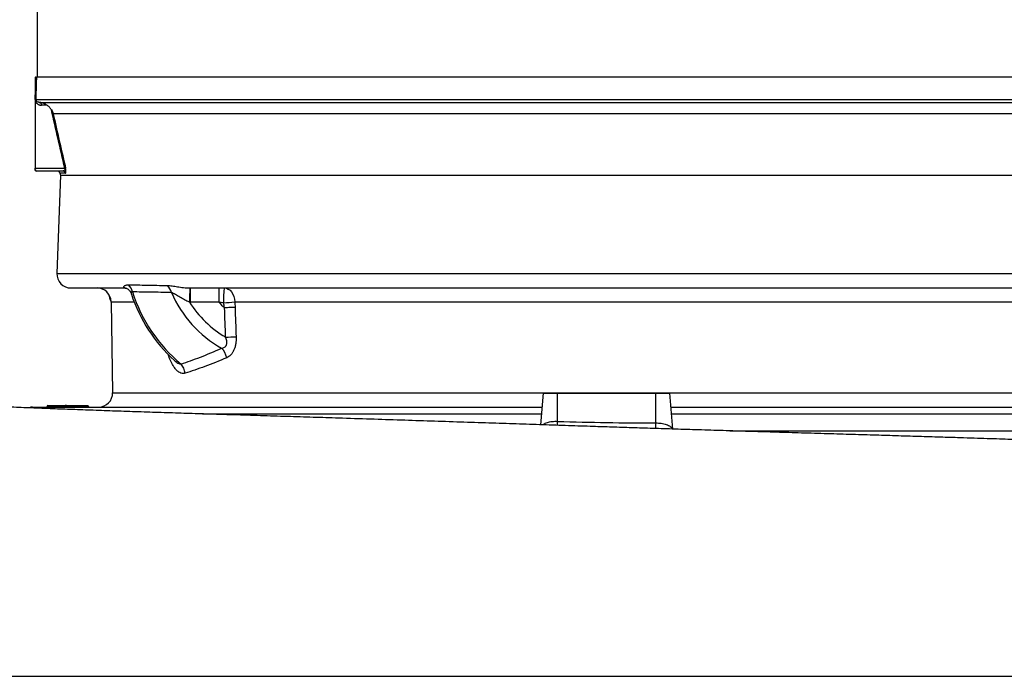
# Model space of a CAD drawing. Header units: millimetres. Extents: x 604 to 3406, y 253 to 3684.
# Tile 12 of 17: x 2325 to 3028, y 666 to 1135. Entities that reach past the tile are written whole.
import ezdxf

# ---------------------------------------------------------------- set-up
doc = ezdxf.new("R2010")
doc.units = ezdxf.units.MM

msp = doc.modelspace()

# ---------------------------------------------------------------- linework, layer by layer
at = {"color": 7, "linetype": 'Continuous', "lineweight": 25}
for p, q in [((2337.67, 2897.51), (2337.67, 1093.51)), ((2336.17, 1093.51), (2336.17, 1028.51)), ((2336.48, 1093.51), (2336.17, 1093.51)), ((3121.28, 1093.51), (2337.06, 1093.51)), ((2336.75, 1077.54), (3121.59, 1077.54)), ((2339.03, 1075.51), (3119.3, 1075.51)), ((2344.63, 1073.51), (2340.66, 1073.51)), ((3109.27, 1067.43), (2349.06, 1067.43)), ((2336.17, 1028.51), (2357.3, 1028.51)), ((2336.17, 1027.31), (2336.17, 1028.51)), ((2336.17, 1026.86), (2336.17, 1027.31)), ((2355.79, 1026.51), (2337.3, 1026.51)), ((2354.17, 1023.51), (2351.72, 953.35)), ((2353.9, 1024.88), (2354.17, 1023.51)), ((2354.17, 1023.51), (3096.45, 1023.51)), ((2361.71, 943.01), (2400.32, 943.01)), ((2446.93, 943.01), (3096.62, 943.01)), ((2390.36, 933.18), (2391.49, 868.18)), ((2697.18, 845.33), (2699.17, 868.01)), ((2699.17, 868.01), (2709.17, 868.01)), ((2709.17, 868.01), (2779.17, 868.01)), ((2709.17, 847.79), (2709.17, 868.01)), ((2779.17, 846.68), (2779.17, 868.01)), ((2779.17, 868.01), (2789.17, 868.01)), ((2791.42, 842.27), (2789.17, 868.01)), ((2334.38, 858.01), (2698.29, 858.01)), ((2357.42, 858.51), (2344.92, 858.51)), ((2345.17, 859.01), (2357.67, 859.01)), ((2358.17, 858.51), (2357.42, 858.51)), ((2358.67, 859.01), (2357.67, 859.01)), ((2358.67, 858.51), (2358.17, 858.51)), ((2358.67, 859.01), (2358.67, 858.51)), ((2358.67, 859.01), (2373.67, 859.01)), ((2358.67, 858.51), (2358.67, 858.01)), ((2373.67, 858.51), (2358.67, 858.51)), ((2373.67, 859.01), (2373.67, 858.51)), ((2373.67, 858.51), (2373.67, 858.01)), ((2374.17, 858.51), (2373.67, 858.51)), ((2790.04, 858.01), (3102.33, 858.01)), ((2832.09, 841.01), (3100.85, 841.01))]:
    msp.add_line(p, q, dxfattribs=at)
at = {"color": 1, "linetype": 'Continuous', "lineweight": 25}
for p, q in [((2357.74, 1024.88), (2353.9, 1024.88)), ((2351.72, 953.35), (3106.62, 953.35)), ((2390.36, 933.18), (2406.83, 933.18)), ((2478.67, 933.18), (3067.98, 933.18)), ((2391.49, 868.18), (3066.85, 868.18)), ((2344.92, 858.51), (2344.67, 858.51)), ((2455.76, 853.09), (2697.86, 853.09)), ((2790.47, 853.09), (3101.9, 853.09))]:
    msp.add_line(p, q, dxfattribs=at)
at = {"color": 7, "linetype": 'Continuous', "lineweight": 25, "flags": 128}
for points in [[(2336.17, 1077.58), (2336.31, 1084.53), (2336.48, 1093.51)], [(2337.06, 1093.51), (2336.98, 1089.51), (2336.75, 1077.54)], [(2471.27, 943.01), (2471.15, 942.8), (2471.03, 942.18), (2470.92, 941.19), (2470.83, 939.85), (2470.75, 938.23), (2470.7, 936.39), (2470.67, 934.41), (2470.66, 932.38)], [(2471.27, 943.01), (2472.7, 942.82), (2474.07, 942.26), (2475.34, 941.36), (2476.46, 940.14), (2477.38, 938.65), (2478.07, 936.95), (2478.5, 935.11), (2478.67, 933.18)], [(2478.89, 929.17), (2478.14, 929.13), (2477.32, 929.1), (2476.43, 929.06), (2475.49, 929.02), (2474.5, 928.98), (2473.48, 928.94), (2472.44, 928.9), (2471.39, 928.86)], [(2344.92, 858.51), (2344.91, 858.41), (2344.9, 858.31), (2344.88, 858.23), (2344.84, 858.15), (2344.81, 858.09), (2344.76, 858.04), (2344.72, 858.02), (2344.67, 858.01)], [(2345.17, 859.01), (2345.12, 859), (2345.07, 858.97), (2345.03, 858.92), (2344.99, 858.86), (2344.96, 858.78), (2344.94, 858.7), (2344.92, 858.6), (2344.92, 858.51)], [(2357.42, 858.51), (2357.41, 858.41), (2357.4, 858.31), (2357.38, 858.23), (2357.34, 858.15), (2357.31, 858.09), (2357.26, 858.04), (2357.22, 858.02), (2357.17, 858.01)], [(2357.67, 859.01), (2357.62, 859), (2357.57, 858.97), (2357.53, 858.92), (2357.49, 858.86), (2357.46, 858.78), (2357.44, 858.7), (2357.42, 858.6), (2357.42, 858.51)]]:
    msp.add_lwpolyline(points, dxfattribs=at)
at = {"color": 1, "linetype": 'Continuous', "lineweight": 25, "flags": 128}
for points in [[(2709.08, 844.89), (2709.11, 845.9), (2709.17, 847.79)], [(2779.16, 842.58), (2779.16, 843.05), (2779.17, 844.81), (2779.17, 846.68)]]:
    msp.add_lwpolyline(points, dxfattribs=at)
at = {"color": 7, "linetype": 'Continuous', "lineweight": 25}
for centre, radius, start, end in [((2336.04, 1070.68), 6.9, 84.13494, 88.93021), ((2338.7, 1073.68), 1.97, 354.79053, 64.32572), ((2337.4, 1027.84), 1.34, 203.36247, 265.82861), ((2337.3, 1028.51), 2, 235.42796, 270), ((2351.94, 1024.51), 2, 10.88553, 90), ((2355.79, 1024.52), 1.99, 10.52958, 89.77731), ((2356.95, 1029.55), 1.1, 288.69251, 322.74311), ((2361.71, 953.01), 10, 178, 270), ((2380.36, 933.01), 10, 1, 90), ((2395.75, 938), 10.16, 12.39771, 45.66962), ((2423.76, 937.56), 9.9, 12.83307, 46.71156), ((2618.29, 933.23), 171.93, 176.73971, 180.10557), ((2613.52, 935.45), 166.76, 177.40269, 180.8726), ((2660.59, 935.43), 193.37, 177.75574, 180.75585), ((2510.66, 973.51), 111.39, 198.21829, 227.6156), ((2510.66, 973.51), 110.15, 197.60957, 230.33554), ((2510.66, 973.51), 84.29, 203.59936, 240.62159), ((2510.66, 973.51), 76.04, 212.26614, 239.60232), ((2510.66, 973.51), 59.46, 223.09434, 228.66491), ((2461.82, 1060.68), 128.61, 273.94102, 277.5254), ((2454.76, 1386.77), 479.17, 272.08358, 272.97696), ((2459.94, 890.73), 13.21, 10.71512, 44.86443), ((2431.55, 880.96), 11.73, 5.76889, 41.36261), ((2381.49, 868.01), 10, 270, 1), ((2334.38, 853.01), 5, 90, 117.25933), ((2344.17, 858.51), 0.5, 270, 0), ((2345.17, 858.51), 0.5, 90, 180), ((2357.67, 858.51), 0.5, 0, 90), ((2358.67, 858.51), 0.5, 180, 270), ((2373.67, 858.51), 0.5, 0, 90), ((2374.67, 858.51), 0.5, 180, 270)]:
    msp.add_arc(centre, radius, start, end, dxfattribs=at)
for points, knots in [([(2336.48, 1093.51), (2336.64, 1093.51), (2336.77, 1093.51), (2336.97, 1093.51), (2337.03, 1093.51), (2337.06, 1093.51)], [0, 0, 0, 0, 0.5, 0.5, 1, 1, 1, 1]), ([(2336.17, 1077.58), (2336.17, 1077.4), (2336.18, 1077.23), (2336.22, 1076.89), (2336.25, 1076.72), (2336.34, 1076.39), (2336.4, 1076.24), (2336.52, 1075.94), (2336.59, 1075.8), (2336.83, 1075.39), (2337, 1075.16), (2337.4, 1074.74), (2337.61, 1074.56), (2338.04, 1074.24), (2338.27, 1074.11), (2338.73, 1073.88), (2338.97, 1073.79), (2339.44, 1073.65), (2339.68, 1073.59), (2340.17, 1073.52), (2340.41, 1073.51), (2340.66, 1073.51)], [0, 0, 0, 0, 0.0625, 0.0625, 0.125, 0.125, 0.1875, 0.1875, 0.25, 0.25, 0.375, 0.375, 0.5, 0.5, 0.625, 0.625, 0.75, 0.75, 0.875, 0.875, 1, 1, 1, 1]), ([(2339.03, 1075.51), (2338.81, 1075.53), (2338.59, 1075.56), (2338.16, 1075.69), (2337.94, 1075.78), (2337.62, 1075.97), (2337.52, 1076.05), (2337.31, 1076.22), (2337.21, 1076.33), (2337.02, 1076.57), (2336.93, 1076.71), (2336.83, 1076.98), (2336.8, 1077.08), (2336.75, 1077.3), (2336.74, 1077.42), (2336.75, 1077.54)], [0, 0, 0, 0, 0.25, 0.25, 0.5, 0.5, 0.625, 0.625, 0.75, 0.75, 0.875, 0.875, 0.9375, 0.9375, 1, 1, 1, 1]), ([(2344.63, 1073.51), (2343.96, 1073.95), (2343.2, 1074.38), (2341.92, 1074.89), (2341.46, 1075.05), (2340.77, 1075.23), (2340.53, 1075.29), (2340.17, 1075.36), (2340.05, 1075.38), (2339.8, 1075.42), (2339.68, 1075.44), (2339.55, 1075.46)], [0, 0, 0, 0, 0.5, 0.5, 0.75, 0.75, 0.875, 0.875, 0.9375, 0.9375, 1, 1, 1, 1]), ([(2347.82, 1070.25), (2347.38, 1070.96), (2346.88, 1071.57), (2346.08, 1072.37), (2345.8, 1072.62), (2345.23, 1073.09), (2344.93, 1073.31), (2344.63, 1073.51)], [0, 0, 0, 0, 0.5, 0.5, 0.75, 0.75, 1, 1, 1, 1]), ([(2347.82, 1070.25), (2348.1, 1069.79), (2348.34, 1069.33), (2348.65, 1068.63), (2348.74, 1068.39), (2348.92, 1067.92), (2348.99, 1067.68), (2349.06, 1067.43)], [0, 0, 0, 0, 0.5, 0.5, 0.75, 0.75, 1, 1, 1, 1]), ([(2357.3, 1028.51), (2357.35, 1028.4), (2357.39, 1028.29), (2357.45, 1028.06), (2357.47, 1027.94), (2357.47, 1027.72), (2357.46, 1027.63), (2357.42, 1027.46), (2357.4, 1027.39), (2357.31, 1027.19), (2357.24, 1027.09), (2357.09, 1026.93), (2357, 1026.86), (2356.75, 1026.69), (2356.56, 1026.62), (2356.19, 1026.53), (2355.99, 1026.51), (2355.79, 1026.51)], [0, 0, 0, 0, 0.0625, 0.0625, 0.125, 0.125, 0.1875, 0.1875, 0.25, 0.25, 0.375, 0.375, 0.5, 0.5, 0.75, 0.75, 1, 1, 1, 1]), ([(2357.74, 1024.88), (2357.83, 1024.88), (2357.92, 1024.94), (2358.03, 1025.14), (2358.06, 1025.22), (2358.11, 1025.43), (2358.14, 1025.56), (2358.17, 1025.87), (2358.18, 1026.05), (2358.18, 1026.47), (2358.17, 1026.71), (2358.13, 1027.13), (2358.11, 1027.28), (2358.07, 1027.58), (2358.05, 1027.74), (2358, 1028.07), (2357.97, 1028.23), (2357.9, 1028.56), (2357.87, 1028.72), (2357.83, 1028.88)], [0, 0, 0, 0, 0.25, 0.25, 0.375, 0.375, 0.5, 0.5, 0.625, 0.625, 0.75, 0.75, 0.8125, 0.8125, 0.875, 0.875, 0.9375, 0.9375, 1, 1, 1, 1]), ([(2400.32, 943.01), (2400.05, 943.01), (2399.85, 943.06), (2399.56, 943.21), (2399.47, 943.32), (2399.38, 943.56), (2399.38, 943.7), (2399.46, 943.98), (2399.55, 944.12), (2399.79, 944.41), (2399.95, 944.55), (2400.34, 944.8), (2400.57, 944.91), (2401.11, 945.09), (2401.41, 945.16), (2402.08, 945.25), (2402.45, 945.27), (2402.84, 945.27)], [0, 0, 0, 0, 0.125, 0.125, 0.25, 0.25, 0.375, 0.375, 0.5, 0.5, 0.625, 0.625, 0.75, 0.75, 0.875, 0.875, 1, 1, 1, 1]), ([(2400.32, 943), (2400.38, 943), (2400.52, 943), (2400.97, 942.91), (2401.67, 942.64), (2402.53, 942.12), (2403.34, 941.38), (2404.06, 940.43), (2404.57, 939.53), (2404.77, 938.88), (2404.83, 938.67)], [0, 0, 0, 0, 0.1124636, 0.2544982, 0.3871826, 0.5423254, 0.6833051, 0.8137321, 0.9403195, 1, 1, 1, 1]), ([(2402.84, 945.27), (2406.97, 945.21), (2411.33, 945.14), (2418.25, 945.02), (2420.62, 944.97), (2425.49, 944.88), (2427.99, 944.82), (2430.55, 944.77)], [0, 0, 0, 0, 0.5, 0.5, 0.75, 0.75, 1, 1, 1, 1]), ([(2430.55, 944.77), (2431.07, 944.75), (2431.61, 944.72), (2432.75, 944.61), (2433.34, 944.54), (2435.17, 944.3), (2436.46, 944.09), (2438.49, 943.78), (2439.18, 943.67), (2440.6, 943.48), (2441.32, 943.39), (2442.78, 943.22), (2443.53, 943.15), (2445.06, 943.05), (2445.84, 943.01), (2446.64, 943.01)], [0, 0, 0, 0, 0.125, 0.125, 0.25, 0.25, 0.5, 0.5, 0.625, 0.625, 0.75, 0.75, 0.875, 0.875, 1, 1, 1, 1]), ([(2388.22, 938.9), (2388.4, 938.58), (2388.84, 937.82), (2389.2, 936.88), (2389.3, 936.26), (2389.32, 936.17)], [0, 0, 0, 0, 0.372128, 0.908592, 1, 1, 1, 1]), ([(2389.34, 936.17), (2389.51, 935.44), (2389.82, 934.05), (2390.2, 932.69), (2390.38, 932.06)], [0, 0, 0, 0, 0.532196, 1, 1, 1, 1]), ([(2433.41, 939.76), (2430.84, 939.81), (2428.33, 939.85), (2423.45, 939.93), (2421.08, 939.96), (2414.15, 940.07), (2409.78, 940.13), (2405.67, 940.18)], [0, 0, 0, 0, 0.25, 0.25, 0.5, 0.5, 1, 1, 1, 1]), ([(2446.36, 932.91), (2445.75, 933.14), (2445.15, 933.39), (2443.97, 933.91), (2443.39, 934.19), (2442.25, 934.77), (2441.69, 935.08), (2440.58, 935.7), (2440.03, 936.02), (2438.94, 936.67), (2438.41, 936.99), (2437.36, 937.64), (2436.84, 937.95), (2436.07, 938.42), (2435.82, 938.57), (2435.32, 938.86), (2435.07, 939), (2434.32, 939.39), (2433.85, 939.62), (2433.41, 939.76)], [0, 0, 0, 0, 0.125, 0.125, 0.25, 0.25, 0.375, 0.375, 0.5, 0.5, 0.625, 0.625, 0.75, 0.75, 0.8125, 0.8125, 0.875, 0.875, 1, 1, 1, 1]), ([(2469.3, 900.05), (2469.67, 900.09), (2470.03, 900.16), (2470.72, 900.38), (2471.05, 900.53), (2471.68, 900.94), (2471.97, 901.19), (2472.34, 901.66), (2472.45, 901.83), (2472.64, 902.19), (2472.73, 902.39), (2472.93, 902.99), (2473.01, 903.42), (2473.05, 904.33), (2473.01, 904.79), (2472.87, 905.7), (2472.77, 906.15), (2472.51, 907.04), (2472.35, 907.48), (2472.18, 907.92)], [0, 0, 0, 0, 0.125, 0.125, 0.25, 0.25, 0.375, 0.375, 0.4375, 0.4375, 0.5, 0.5, 0.625, 0.625, 0.75, 0.75, 0.875, 0.875, 1, 1, 1, 1]), ([(2479.64, 908.25), (2479.68, 907.42), (2479.67, 906.58), (2479.59, 904.93), (2479.51, 904.11), (2479.33, 902.9), (2479.26, 902.5), (2479.09, 901.71), (2478.99, 901.32), (2478.68, 900.19), (2478.42, 899.46), (2477.97, 898.43), (2477.8, 898.09), (2477.46, 897.45), (2477.28, 897.15), (2476.71, 896.27), (2476.29, 895.74), (2475.62, 895.03), (2475.39, 894.81), (2474.92, 894.4), (2474.68, 894.22), (2473.95, 893.7), (2473.44, 893.42), (2472.92, 893.19)], [0, 0, 0, 0, 0.125, 0.125, 0.25, 0.25, 0.3125, 0.3125, 0.375, 0.375, 0.5, 0.5, 0.5625, 0.5625, 0.625, 0.625, 0.75, 0.75, 0.8125, 0.8125, 0.875, 0.875, 1, 1, 1, 1]), ([(2440.35, 888.71), (2444.75, 890.19), (2449.38, 891.84), (2459.04, 895.58), (2464.08, 897.66), (2469.3, 900.05)], [0, 0, 0, 0, 0.5, 0.5, 1, 1, 1, 1]), ([(2472.92, 893.19), (2467.54, 890.86), (2462.37, 888.83), (2452.45, 885.19), (2447.72, 883.58), (2443.22, 882.14)], [0, 0, 0, 0, 0.5, 0.5, 1, 1, 1, 1]), ([(3402.7, 665.78), (3402.58, 667.52), (3402.25, 672.82), (3400.97, 681.39), (3399.02, 691.23), (3396.65, 700.29), (3393.82, 709.17), (3390.57, 717.73), (3386.97, 725.82), (3383.46, 732.78), (3379.42, 739.97), (3374.53, 747.76), (3368.32, 756.41), (3361.26, 765), (3353.36, 773.39), (3345.26, 780.87), (3337.31, 787.31), (3329.82, 792.71), (3323.55, 796.73), (3318.67, 799.61), (3315.32, 801.46), (3312.39, 803.01), (3309.87, 804.29), (3307.42, 805.48), (3304.69, 806.75), (3301.33, 808.24), (3297.5, 809.83), (3293.54, 811.36), (3289.7, 812.73), (3286.04, 813.95), (3282.01, 815.19), (3277.78, 816.39), (3273.78, 817.42), (3270.38, 818.22), (3267.32, 818.9), (3264.66, 819.44), (3262.12, 819.94), (3259.5, 820.42), (3256.78, 820.88), (3254, 821.33), (3251.18, 821.76), (3248.38, 822.16), (3245.46, 822.55), (3242.12, 822.97), (3238.47, 823.41), (3234.72, 823.82), (3231.33, 824.18), (3228.2, 824.5), (3225.33, 824.77), (3222.72, 825.02), (3220.14, 825.25), (3217.35, 825.5), (3214.15, 825.77), (3210.68, 826.05), (3207.12, 826.34), (3203.61, 826.61), (3200.08, 826.87), (3196.59, 827.12), (3193.21, 827.36), (3190.16, 827.57), (3187.46, 827.75), (3184.75, 827.93), (3181.69, 828.13), (3177.92, 828.36), (3173.47, 828.64), (3168.28, 828.95), (3162.33, 829.29), (3155.68, 829.66), (3148.34, 830.06), (3140.28, 830.47), (3131.51, 830.91), (3122.34, 831.34), (3112.33, 831.8), (3101.68, 832.26), (3090.43, 832.73), (3079.56, 833.16), (3069.13, 833.56), (3059.19, 833.93), (3049.81, 834.26), (3041.02, 834.57), (3032.67, 834.86), (3024.36, 835.14), (3015.66, 835.42), (3006.3, 835.73), (2995.16, 836.08), (2982.02, 836.5), (2966.65, 836.97), (2950.68, 837.45), (2934.18, 837.95), (2917.23, 838.45), (2899.42, 838.98), (2881.25, 839.52), (2863.28, 840.06), (2845.37, 840.6), (2827.61, 841.14), (2810.06, 841.68), (2793.32, 842.21), (2777.42, 842.72), (2762.38, 843.2), (2748.22, 843.66), (2733.18, 844.15), (2716.74, 844.69), (2698.4, 845.29), (2679.46, 845.91), (2659.82, 846.56), (2639.51, 847.23), (2618.57, 847.93), (2597.14, 848.63), (2575.17, 849.35), (2554.27, 850.02), (2534.48, 850.65), (2515.88, 851.23), (2496.94, 851.82), (2477.69, 852.42), (2459.43, 852.98), (2442.2, 853.52), (2426, 854.03), (2409.68, 854.57), (2393.47, 855.11), (2377.75, 855.66), (2362.84, 856.2), (2348.06, 856.76), (2333.54, 857.33), (2319.37, 857.93), (2306.28, 858.51), (2294.22, 859.08), (2282.97, 859.64), (2270.94, 860.26), (2258.01, 860.98), (2244.39, 861.78), (2231.27, 862.61), (2218.75, 863.46), (2207.98, 864.23), (2198.81, 864.93), (2191.22, 865.54), (2185.4, 866.03), (2181.47, 866.37), (2179.34, 866.56), (2177.02, 866.76), (2174.19, 866.99), (2170.7, 867.26), (2166.45, 867.57), (2161.4, 867.91), (2157.57, 868.16), (2155.55, 868.28)], [0, 0, 0, 0, 0.003031, 0.009221, 0.015026, 0.020442, 0.025469, 0.031203, 0.036327, 0.04084, 0.044742, 0.050639, 0.056814, 0.063271, 0.070012, 0.076946, 0.082557, 0.087979, 0.093217, 0.095764, 0.098074, 0.100061, 0.101727, 0.103202, 0.105107, 0.107531, 0.11042, 0.113328, 0.116169, 0.118949, 0.121678, 0.125638, 0.129441, 0.132939, 0.135977, 0.138932, 0.141949, 0.145139, 0.148778, 0.152952, 0.157019, 0.161018, 0.16546, 0.170536, 0.176756, 0.182454, 0.187638, 0.192322, 0.196516, 0.200244, 0.203676, 0.207641, 0.212137, 0.216997, 0.221703, 0.226217, 0.23054, 0.235063, 0.239164, 0.242788, 0.245938, 0.248614, 0.252187, 0.256432, 0.261348, 0.266934, 0.273188, 0.280108, 0.287242, 0.294966, 0.303277, 0.311655, 0.319691, 0.329445, 0.338648, 0.347302, 0.355406, 0.36296, 0.369964, 0.376418, 0.382312, 0.388081, 0.39422, 0.400731, 0.407611, 0.417182, 0.427386, 0.438225, 0.448438, 0.459154, 0.470375, 0.481733, 0.492648, 0.503111, 0.514013, 0.52438, 0.53421, 0.543506, 0.552267, 0.560495, 0.568187, 0.578449, 0.589065, 0.600037, 0.611357, 0.62323, 0.635442, 0.647977, 0.660844, 0.674212, 0.68507, 0.696222, 0.70767, 0.719429, 0.731526, 0.741617, 0.751979, 0.762642, 0.77363, 0.784515, 0.79509, 0.805368, 0.816993, 0.828222, 0.839042, 0.849434, 0.859415, 0.869422, 0.883116, 0.897058, 0.911208, 0.925511, 0.939914, 0.950517, 0.960988, 0.970841, 0.973616, 0.976332, 0.9791, 0.982312, 0.986004, 0.99018, 0.994843, 1, 1, 1, 1]), ([(2709.17, 847.79), (2720.83, 847.43), (2732.5, 847.16), (2755.83, 846.79), (2767.5, 846.69), (2779.17, 846.68)], [0, 0, 0, 0, 0.5, 0.5, 1, 1, 1, 1])]:
    msp.add_open_spline(points, degree=3, knots=knots, dxfattribs=at)
for points in [[(2339.55, 1075.46), (2339.38, 1075.48), (2339.21, 1075.5), (2339.03, 1075.51)], [(2357.3, 1028.51), (2354.09, 1042.39), (2350.93, 1056.31), (2347.82, 1070.25)], [(2349.06, 1067.43), (2351.94, 1054.56), (2354.86, 1041.71), (2357.83, 1028.88)], [(2446.64, 943.01), (2446.74, 943.01), (2446.83, 943.01), (2446.93, 943.01)], [(2446.78, 932.91), (2446.64, 932.91), (2446.5, 932.91), (2446.36, 932.91)], [(2467.24, 932.88), (2460.42, 932.89), (2453.6, 932.9), (2446.78, 932.91)], [(2470.66, 932.38), (2469.52, 932.55), (2468.38, 932.72), (2467.24, 932.88)], [(2471.39, 928.86), (2471.17, 930.04), (2470.93, 931.21), (2470.66, 932.38)], [(2472.18, 907.92), (2471.91, 914.9), (2471.64, 921.88), (2471.39, 928.86)], [(2478.67, 933.18), (2478.77, 931.85), (2478.84, 930.51), (2478.89, 929.17)], [(2478.89, 929.17), (2479.13, 922.2), (2479.39, 915.22), (2479.64, 908.25)]]:
    msp.add_open_spline(points, degree=3, dxfattribs=at)
at = {"color": 1, "linetype": 'Continuous', "lineweight": 25}
for points, knots in [([(2389.92, 935.29), (2389.8, 935.4), (2389.49, 935.69), (2389.4, 935.98), (2389.34, 936.17)], [0, 0, 0, 0, 0.366136, 1, 1, 1, 1]), ([(2405.67, 940.18), (2405.45, 940.21), (2405.11, 940.26), (2404.71, 939.94), (2404.69, 939.42), (2404.77, 938.91), (2404.85, 938.76), (2404.88, 938.69)], [0, 0, 0, 0, 0.24774, 0.398496, 0.827633, 0.921819, 1, 1, 1, 1]), ([(2443.22, 882.14), (2442.74, 882.04), (2441.75, 881.82), (2440.23, 882.15), (2438.56, 883), (2436.86, 884.51), (2434.99, 886.92), (2433.18, 890.23), (2431.88, 893.26), (2431.3, 895.14), (2431.19, 895.51)], [0, 0, 0, 0, 0.094052, 0.199272, 0.304622, 0.442348, 0.580256, 0.767419, 0.954829, 1, 1, 1, 1]), ([(2435.63, 891.23), (2436, 890.89), (2436.76, 890.19), (2437.99, 889.4), (2439.22, 888.83), (2440, 888.75), (2440.35, 888.71)], [0, 0, 0, 0, 0.247422, 0.512637, 0.783481, 1, 1, 1, 1]), ([(2698.67, 845.28), (2698.82, 845.43), (2699.26, 845.86), (2700.32, 846.46), (2701.77, 847.05), (2703.45, 847.48), (2705.25, 847.74), (2707.19, 847.86), (2708.5, 847.82), (2709.17, 847.79)], [0, 0, 0, 0, 0.0775, 0.233504, 0.393822, 0.543918, 0.698676, 0.846946, 1, 1, 1, 1]), ([(2779.17, 846.68), (2779.83, 846.66), (2781.17, 846.63), (2783.15, 846.42), (2785.05, 846.08), (2786.81, 845.59), (2788.37, 844.95), (2789.67, 844.15), (2790.64, 843.26), (2790.98, 842.59), (2791.14, 842.28)], [0, 0, 0, 0, 0.1157376, 0.234115, 0.3563003, 0.4812957, 0.6102924, 0.7446926, 0.883193, 1, 1, 1, 1]), ([(2185.25, 665.82), (2190.65, 665.82), (2201.47, 665.82), (2218.19, 665.82), (2235.26, 665.82), (2252.76, 665.82), (2270.64, 665.82), (2288.92, 665.82), (2307.51, 665.82), (2329.73, 665.82), (2355.72, 665.82), (2385.72, 665.82), (2416.29, 665.81), (2444.08, 665.81), (2468.82, 665.81), (2490.38, 665.81), (2512.13, 665.81), (2534.07, 665.81), (2556.17, 665.81), (2581.23, 665.81), (2609.28, 665.81), (2640.38, 665.81), (2671.59, 665.81), (2703.08, 665.8), (2734.72, 665.8), (2766.54, 665.8), (2798.27, 665.8), (2828.89, 665.8), (2858.3, 665.8), (2886.55, 665.8), (2914.53, 665.8), (2942.39, 665.8), (2970.01, 665.8), (2997.4, 665.8), (3024.33, 665.8), (3050.43, 665.8), (3075.62, 665.8), (3099.93, 665.8), (3123.63, 665.8), (3146.83, 665.79), (3169.4, 665.79), (3191.35, 665.79), (3212.44, 665.79), (3232.22, 665.79), (3250.69, 665.79), (3267.91, 665.79), (3284.25, 665.79), (3299.78, 665.79), (3314.41, 665.79), (3328.14, 665.79), (3340.82, 665.79), (3352.15, 665.79), (3362.18, 665.78), (3370.98, 665.78), (3378.75, 665.78), (3385.53, 665.78), (3391.23, 665.78), (3395.85, 665.78), (3399.33, 665.78), (3401.18, 665.78), (3402.24, 665.78), (3402.76, 665.78), (3402.72, 665.78), (3402.71, 665.78)], [0, 0, 0, 0, 0.012629, 0.025257, 0.037929, 0.050601, 0.063402, 0.076203, 0.089046, 0.101889, 0.121507, 0.141127, 0.160887, 0.180647, 0.19411, 0.207575, 0.221037, 0.234597, 0.248159, 0.261718, 0.280548, 0.299379, 0.318326, 0.337273, 0.356593, 0.375914, 0.395367, 0.41482, 0.432495, 0.45017, 0.467953, 0.485735, 0.503854, 0.521974, 0.54021, 0.558447, 0.576003, 0.593558, 0.611228, 0.628898, 0.646942, 0.664986, 0.683167, 0.701348, 0.71844, 0.735532, 0.752736, 0.769941, 0.787498, 0.805056, 0.822735, 0.840414, 0.856908, 0.873402, 0.890001, 0.9066, 0.923535, 0.94047, 0.957521, 0.974572, 0.98082, 0.993316, 1, 1, 1, 1])]:
    msp.add_open_spline(points, degree=3, knots=knots, dxfattribs=at)

doc.saveas('drawing.dxf')
